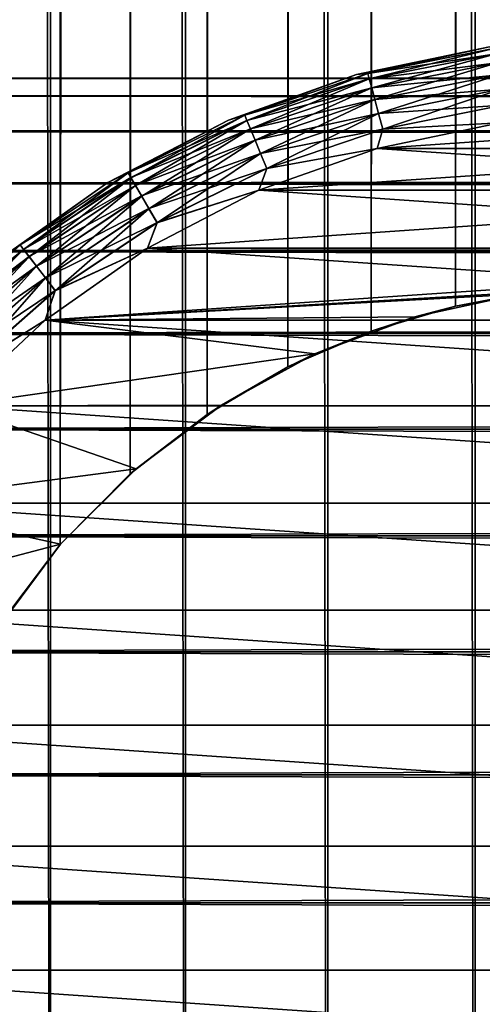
# Model space of a CAD drawing. Extents: x -265 to 265, y 0 to 1307.
# Tile 29 of 256: x -258 to -252, y 20 to 33. Entities that reach past the tile are written whole.
import ezdxf

# ---------------------------------------------------------------- set-up
doc = ezdxf.new("R2010")
doc.units = 0
doc.header["$LTSCALE"] = 81.481481
for name, color, linetype in [('101', 7, 'CONTINUOUS'), ('105', 7, 'CONTINUOUS'), ('75', 7, 'CONTINUOUS'), ('83', 7, 'CONTINUOUS'), ('84', 7, 'CONTINUOUS'), ('91', 7, 'CONTINUOUS'), ('93', 7, 'CONTINUOUS'), ('94', 7, 'CONTINUOUS'), ('97', 7, 'CONTINUOUS')]:
    doc.layers.add(name, color=color, linetype=linetype)

msp = doc.modelspace()

# ---------------------------------------------------------------- linework, layer by layer
at = {"layer": '101', "color": 7, "linetype": 'CONTINUOUS'}
for points in [[(-253.507, 32.518, -74), (-251.77, 32.879, -74), (-253.358, 32.533, -74.223), (-253.507, 32.518, -74)], [(-251.77, 32.879, -74), (-251.694, 32.864, -74.223), (-253.358, 32.533, -74.223), (-251.77, 32.879, -74)], [(-251.694, 32.864, -74.223), (-253.339, 32.461, -74.434), (-253.358, 32.533, -74.223), (-251.694, 32.864, -74.223)], [(-251.684, 32.791, -74.434), (-253.339, 32.461, -74.434), (-251.694, 32.864, -74.223), (-251.684, 32.791, -74.434)], [(-251.684, 32.791, -74.434), (-253.308, 32.346, -74.624), (-253.339, 32.461, -74.434), (-251.684, 32.791, -74.434)], [(-251.668, 32.672, -74.624), (-253.308, 32.346, -74.624), (-251.684, 32.791, -74.434), (-251.668, 32.672, -74.624)], [(-251.668, 32.672, -74.624), (-253.267, 32.193, -74.782), (-253.308, 32.346, -74.624), (-251.668, 32.672, -74.624)], [(-251.648, 32.515, -74.782), (-253.267, 32.193, -74.782), (-251.668, 32.672, -74.624), (-251.648, 32.515, -74.782)], [(-255.179, 31.924, -74), (-253.507, 32.518, -74), (-254.965, 31.987, -74.223), (-255.179, 31.924, -74)], [(-253.507, 32.518, -74), (-253.358, 32.533, -74.223), (-254.965, 31.987, -74.223), (-253.507, 32.518, -74)], [(-253.358, 32.533, -74.223), (-254.937, 31.919, -74.434), (-254.965, 31.987, -74.223), (-253.358, 32.533, -74.223)], [(-253.339, 32.461, -74.434), (-254.937, 31.919, -74.434), (-253.358, 32.533, -74.223), (-253.339, 32.461, -74.434)], [(-253.339, 32.461, -74.434), (-254.891, 31.809, -74.624), (-254.937, 31.919, -74.434), (-253.339, 32.461, -74.434)], [(-253.308, 32.346, -74.624), (-254.891, 31.809, -74.624), (-253.339, 32.461, -74.434), (-253.308, 32.346, -74.624)], [(-251.648, 32.515, -74.782), (-253.218, 32.009, -74.901), (-253.267, 32.193, -74.782), (-251.648, 32.515, -74.782)], [(-251.623, 32.327, -74.901), (-253.218, 32.009, -74.901), (-251.648, 32.515, -74.782), (-251.623, 32.327, -74.901)], [(-253.308, 32.346, -74.624), (-254.831, 31.662, -74.782), (-254.891, 31.809, -74.624), (-253.308, 32.346, -74.624)], [(-253.267, 32.193, -74.782), (-254.831, 31.662, -74.782), (-253.308, 32.346, -74.624), (-253.267, 32.193, -74.782)], [(-251.623, 32.327, -74.901), (-253.163, 31.805, -74.975), (-253.218, 32.009, -74.901), (-251.623, 32.327, -74.901)], [(-251.595, 32.117, -74.975), (-253.163, 31.805, -74.975), (-251.623, 32.327, -74.901), (-251.595, 32.117, -74.975)], [(-253.267, 32.193, -74.782), (-254.758, 31.487, -74.901), (-254.831, 31.662, -74.782), (-253.267, 32.193, -74.782)], [(-253.218, 32.009, -74.901), (-254.758, 31.487, -74.901), (-253.267, 32.193, -74.782), (-253.218, 32.009, -74.901)], [(-251.595, 32.117, -74.975), (-251.634, 31.888, -75), (-253.163, 31.805, -74.975), (-251.595, 32.117, -74.975)], [(-256.755, 31.107, -74), (-255.179, 31.924, -74), (-256.487, 31.237, -74.223), (-256.755, 31.107, -74)], [(-255.179, 31.924, -74), (-254.965, 31.987, -74.223), (-256.487, 31.237, -74.223), (-255.179, 31.924, -74)], [(-254.965, 31.987, -74.223), (-256.45, 31.172, -74.434), (-256.487, 31.237, -74.223), (-254.965, 31.987, -74.223)], [(-254.937, 31.919, -74.434), (-256.45, 31.172, -74.434), (-254.965, 31.987, -74.223), (-254.937, 31.919, -74.434)], [(-254.937, 31.919, -74.434), (-256.391, 31.069, -74.624), (-256.45, 31.172, -74.434), (-254.937, 31.919, -74.434)], [(-254.891, 31.809, -74.624), (-256.391, 31.069, -74.624), (-254.937, 31.919, -74.434), (-254.891, 31.809, -74.624)], [(-253.218, 32.009, -74.901), (-254.677, 31.291, -74.975), (-254.758, 31.487, -74.901), (-253.218, 32.009, -74.901)], [(-253.163, 31.805, -74.975), (-254.677, 31.291, -74.975), (-253.218, 32.009, -74.901), (-253.163, 31.805, -74.975)], [(-254.891, 31.809, -74.624), (-256.311, 30.932, -74.782), (-256.391, 31.069, -74.624), (-254.891, 31.809, -74.624)], [(-254.831, 31.662, -74.782), (-256.311, 30.932, -74.782), (-254.891, 31.809, -74.624), (-254.831, 31.662, -74.782)], [(-253.163, 31.805, -74.975), (-253.238, 31.555, -75), (-254.677, 31.291, -74.975), (-253.163, 31.805, -74.975)], [(-251.634, 31.888, -75), (-253.238, 31.555, -75), (-253.163, 31.805, -74.975), (-251.634, 31.888, -75)], [(-254.831, 31.662, -74.782), (-256.217, 30.767, -74.901), (-256.311, 30.932, -74.782), (-254.831, 31.662, -74.782)], [(-254.758, 31.487, -74.901), (-256.217, 30.767, -74.901), (-254.831, 31.662, -74.782), (-254.758, 31.487, -74.901)], [(-253.238, 31.555, -75), (-254.781, 31.007, -75), (-254.677, 31.291, -74.975), (-253.238, 31.555, -75)], [(-254.758, 31.487, -74.901), (-256.111, 30.584, -74.975), (-256.217, 30.767, -74.901), (-254.758, 31.487, -74.901)], [(-254.677, 31.291, -74.975), (-256.111, 30.584, -74.975), (-254.758, 31.487, -74.901), (-254.677, 31.291, -74.975)], [(-254.677, 31.291, -74.975), (-254.781, 31.007, -75), (-256.111, 30.584, -74.975), (-254.677, 31.291, -74.975)], [(-256.755, 31.107, -74), (-256.487, 31.237, -74.223), (-257.899, 30.294, -74.223), (-256.755, 31.107, -74)], [(-256.487, 31.237, -74.223), (-257.854, 30.235, -74.434), (-257.899, 30.294, -74.223), (-256.487, 31.237, -74.223)], [(-256.45, 31.172, -74.434), (-257.854, 30.235, -74.434), (-256.487, 31.237, -74.223), (-256.45, 31.172, -74.434)], [(-256.45, 31.172, -74.434), (-257.781, 30.14, -74.624), (-257.854, 30.235, -74.434), (-256.45, 31.172, -74.434)], [(-256.391, 31.069, -74.624), (-257.781, 30.14, -74.624), (-256.45, 31.172, -74.434), (-256.391, 31.069, -74.624)], [(-258.204, 30.084, -74), (-256.755, 31.107, -74), (-257.899, 30.294, -74.223), (-258.204, 30.084, -74)], [(-256.391, 31.069, -74.624), (-257.684, 30.014, -74.782), (-257.781, 30.14, -74.624), (-256.391, 31.069, -74.624)], [(-256.311, 30.932, -74.782), (-257.684, 30.014, -74.782), (-256.391, 31.069, -74.624), (-256.311, 30.932, -74.782)], [(-254.781, 31.007, -75), (-256.235, 30.253, -75), (-256.111, 30.584, -74.975), (-254.781, 31.007, -75)], [(-256.311, 30.932, -74.782), (-257.569, 29.864, -74.901), (-257.684, 30.014, -74.782), (-256.311, 30.932, -74.782)], [(-256.217, 30.767, -74.901), (-257.569, 29.864, -74.901), (-256.311, 30.932, -74.782), (-256.217, 30.767, -74.901)], [(-256.217, 30.767, -74.901), (-257.44, 29.696, -74.975), (-257.569, 29.864, -74.901), (-256.217, 30.767, -74.901)], [(-256.111, 30.584, -74.975), (-257.44, 29.696, -74.975), (-256.217, 30.767, -74.901), (-256.111, 30.584, -74.975)], [(-256.111, 30.584, -74.975), (-256.235, 30.253, -75), (-257.44, 29.696, -74.975), (-256.111, 30.584, -74.975)], [(-258.204, 30.084, -74), (-257.899, 30.294, -74.223), (-259.175, 29.175, -74.223), (-258.204, 30.084, -74)], [(-257.899, 30.294, -74.223), (-259.122, 29.122, -74.434), (-259.175, 29.175, -74.223), (-257.899, 30.294, -74.223)], [(-257.854, 30.235, -74.434), (-259.122, 29.122, -74.434), (-257.899, 30.294, -74.223), (-257.854, 30.235, -74.434)], [(-257.854, 30.235, -74.434), (-259.038, 29.038, -74.624), (-259.122, 29.122, -74.434), (-257.854, 30.235, -74.434)], [(-257.781, 30.14, -74.624), (-259.038, 29.038, -74.624), (-257.854, 30.235, -74.434), (-257.781, 30.14, -74.624)], [(-256.235, 30.253, -75), (-257.573, 29.309, -75), (-257.44, 29.696, -74.975), (-256.235, 30.253, -75)], [(-257.781, 30.14, -74.624), (-258.926, 28.926, -74.782), (-259.038, 29.038, -74.624), (-257.781, 30.14, -74.624)], [(-257.684, 30.014, -74.782), (-258.926, 28.926, -74.782), (-257.781, 30.14, -74.624), (-257.684, 30.014, -74.782)], [(-257.684, 30.014, -74.782), (-258.792, 28.792, -74.901), (-258.926, 28.926, -74.782), (-257.684, 30.014, -74.782)], [(-257.569, 29.864, -74.901), (-258.792, 28.792, -74.901), (-257.684, 30.014, -74.782), (-257.569, 29.864, -74.901)], [(-257.569, 29.864, -74.901), (-258.642, 28.642, -74.975), (-258.792, 28.792, -74.901), (-257.569, 29.864, -74.901)], [(-257.44, 29.696, -74.975), (-258.642, 28.642, -74.975), (-257.569, 29.864, -74.901), (-257.44, 29.696, -74.975)], [(-257.44, 29.696, -74.975), (-257.573, 29.309, -75), (-258.642, 28.642, -74.975), (-257.44, 29.696, -74.975)], [(-257.573, 29.309, -75), (-258.77, 28.191, -75), (-258.642, 28.642, -74.975), (-257.573, 29.309, -75)]]:
    msp.add_3dface(points, dxfattribs=at)
at = {"layer": '105', "color": 7, "linetype": 'CONTINUOUS'}
for points in [[(-251.77, 32.879, -26), (-253.507, 32.518, -26), (-253.358, 32.533, -25.779), (-251.77, 32.879, -26)], [(-251.77, 32.879, -26), (-253.358, 32.533, -25.779), (-251.694, 32.864, -25.779), (-251.77, 32.879, -26)], [(-253.358, 32.533, -25.779), (-251.684, 32.791, -25.567), (-251.694, 32.864, -25.779), (-253.358, 32.533, -25.779)], [(-253.339, 32.462, -25.567), (-251.684, 32.791, -25.567), (-253.358, 32.533, -25.779), (-253.339, 32.462, -25.567)], [(-253.339, 32.462, -25.567), (-251.668, 32.673, -25.377), (-251.684, 32.791, -25.567), (-253.339, 32.462, -25.567)], [(-253.308, 32.347, -25.377), (-251.668, 32.673, -25.377), (-253.339, 32.462, -25.567), (-253.308, 32.347, -25.377)], [(-253.308, 32.347, -25.377), (-251.648, 32.516, -25.218), (-251.668, 32.673, -25.377), (-253.308, 32.347, -25.377)], [(-253.507, 32.518, -26), (-255.179, 31.924, -26), (-254.965, 31.988, -25.779), (-253.507, 32.518, -26)], [(-253.507, 32.518, -26), (-254.965, 31.988, -25.779), (-253.358, 32.533, -25.779), (-253.507, 32.518, -26)], [(-254.965, 31.988, -25.779), (-253.339, 32.462, -25.567), (-253.358, 32.533, -25.779), (-254.965, 31.988, -25.779)], [(-254.937, 31.919, -25.567), (-253.339, 32.462, -25.567), (-254.965, 31.988, -25.779), (-254.937, 31.919, -25.567)], [(-254.937, 31.919, -25.567), (-253.308, 32.347, -25.377), (-253.339, 32.462, -25.567), (-254.937, 31.919, -25.567)], [(-253.267, 32.194, -25.218), (-251.648, 32.516, -25.218), (-253.308, 32.347, -25.377), (-253.267, 32.194, -25.218)], [(-253.267, 32.194, -25.218), (-251.623, 32.328, -25.099), (-251.648, 32.516, -25.218), (-253.267, 32.194, -25.218)], [(-254.892, 31.809, -25.377), (-253.308, 32.347, -25.377), (-254.937, 31.919, -25.567), (-254.892, 31.809, -25.377)], [(-254.892, 31.809, -25.377), (-253.267, 32.194, -25.218), (-253.308, 32.347, -25.377), (-254.892, 31.809, -25.377)], [(-253.218, 32.01, -25.099), (-251.623, 32.328, -25.099), (-253.267, 32.194, -25.218), (-253.218, 32.01, -25.099)], [(-253.218, 32.01, -25.099), (-251.595, 32.118, -25.025), (-251.623, 32.328, -25.099), (-253.218, 32.01, -25.099)], [(-254.831, 31.663, -25.218), (-253.267, 32.194, -25.218), (-254.892, 31.809, -25.377), (-254.831, 31.663, -25.218)], [(-254.831, 31.663, -25.218), (-253.218, 32.01, -25.099), (-253.267, 32.194, -25.218), (-254.831, 31.663, -25.218)], [(-253.163, 31.806, -25.025), (-251.595, 32.118, -25.025), (-253.218, 32.01, -25.099), (-253.163, 31.806, -25.025)], [(-253.163, 31.806, -25.025), (-251.634, 31.888, -25), (-251.595, 32.118, -25.025), (-253.163, 31.806, -25.025)], [(-255.179, 31.924, -26), (-256.755, 31.107, -26), (-256.488, 31.237, -25.779), (-255.179, 31.924, -26)], [(-255.179, 31.924, -26), (-256.488, 31.237, -25.779), (-254.965, 31.988, -25.779), (-255.179, 31.924, -26)], [(-256.488, 31.237, -25.779), (-254.937, 31.919, -25.567), (-254.965, 31.988, -25.779), (-256.488, 31.237, -25.779)], [(-256.451, 31.173, -25.567), (-254.937, 31.919, -25.567), (-256.488, 31.237, -25.779), (-256.451, 31.173, -25.567)], [(-256.451, 31.173, -25.567), (-254.892, 31.809, -25.377), (-254.937, 31.919, -25.567), (-256.451, 31.173, -25.567)], [(-254.758, 31.488, -25.099), (-253.218, 32.01, -25.099), (-254.831, 31.663, -25.218), (-254.758, 31.488, -25.099)], [(-254.758, 31.488, -25.099), (-253.163, 31.806, -25.025), (-253.218, 32.01, -25.099), (-254.758, 31.488, -25.099)], [(-256.391, 31.07, -25.377), (-254.892, 31.809, -25.377), (-256.451, 31.173, -25.567), (-256.391, 31.07, -25.377)], [(-256.391, 31.07, -25.377), (-254.831, 31.663, -25.218), (-254.892, 31.809, -25.377), (-256.391, 31.07, -25.377)], [(-254.677, 31.292, -25.025), (-253.163, 31.806, -25.025), (-254.758, 31.488, -25.099), (-254.677, 31.292, -25.025)], [(-254.677, 31.292, -25.025), (-253.238, 31.555, -25), (-253.163, 31.806, -25.025), (-254.677, 31.292, -25.025)], [(-253.238, 31.555, -25), (-251.634, 31.888, -25), (-253.163, 31.806, -25.025), (-253.238, 31.555, -25)], [(-256.312, 30.933, -25.218), (-254.831, 31.663, -25.218), (-256.391, 31.07, -25.377), (-256.312, 30.933, -25.218)], [(-256.312, 30.933, -25.218), (-254.758, 31.488, -25.099), (-254.831, 31.663, -25.218), (-256.312, 30.933, -25.218)], [(-254.781, 31.007, -25), (-253.238, 31.555, -25), (-254.677, 31.292, -25.025), (-254.781, 31.007, -25)], [(-256.217, 30.768, -25.099), (-254.758, 31.488, -25.099), (-256.312, 30.933, -25.218), (-256.217, 30.768, -25.099)], [(-256.217, 30.768, -25.099), (-254.677, 31.292, -25.025), (-254.758, 31.488, -25.099), (-256.217, 30.768, -25.099)], [(-256.111, 30.585, -25.025), (-254.677, 31.292, -25.025), (-256.217, 30.768, -25.099), (-256.111, 30.585, -25.025)], [(-256.111, 30.585, -25.025), (-254.781, 31.007, -25), (-254.677, 31.292, -25.025), (-256.111, 30.585, -25.025)], [(-256.755, 31.107, -26), (-257.899, 30.294, -25.779), (-256.488, 31.237, -25.779), (-256.755, 31.107, -26)], [(-257.899, 30.294, -25.779), (-256.451, 31.173, -25.567), (-256.488, 31.237, -25.779), (-257.899, 30.294, -25.779)], [(-257.854, 30.235, -25.567), (-256.451, 31.173, -25.567), (-257.899, 30.294, -25.779), (-257.854, 30.235, -25.567)], [(-257.854, 30.235, -25.567), (-256.391, 31.07, -25.377), (-256.451, 31.173, -25.567), (-257.854, 30.235, -25.567)], [(-256.755, 31.107, -26), (-258.204, 30.084, -26), (-257.899, 30.294, -25.779), (-256.755, 31.107, -26)], [(-257.781, 30.141, -25.377), (-256.391, 31.07, -25.377), (-257.854, 30.235, -25.567), (-257.781, 30.141, -25.377)], [(-257.781, 30.141, -25.377), (-256.312, 30.933, -25.218), (-256.391, 31.07, -25.377), (-257.781, 30.141, -25.377)], [(-256.235, 30.253, -25), (-254.781, 31.007, -25), (-256.111, 30.585, -25.025), (-256.235, 30.253, -25)], [(-257.685, 30.015, -25.218), (-256.312, 30.933, -25.218), (-257.781, 30.141, -25.377), (-257.685, 30.015, -25.218)], [(-257.685, 30.015, -25.218), (-256.217, 30.768, -25.099), (-256.312, 30.933, -25.218), (-257.685, 30.015, -25.218)], [(-257.569, 29.865, -25.099), (-256.217, 30.768, -25.099), (-257.685, 30.015, -25.218), (-257.569, 29.865, -25.099)], [(-257.569, 29.865, -25.099), (-256.111, 30.585, -25.025), (-256.217, 30.768, -25.099), (-257.569, 29.865, -25.099)], [(-257.441, 29.697, -25.025), (-256.111, 30.585, -25.025), (-257.569, 29.865, -25.099), (-257.441, 29.697, -25.025)], [(-257.441, 29.697, -25.025), (-256.235, 30.253, -25), (-256.111, 30.585, -25.025), (-257.441, 29.697, -25.025)], [(-258.204, 30.084, -26), (-259.175, 29.175, -25.779), (-257.899, 30.294, -25.779), (-258.204, 30.084, -26)], [(-259.175, 29.175, -25.779), (-257.854, 30.235, -25.567), (-257.899, 30.294, -25.779), (-259.175, 29.175, -25.779)], [(-259.123, 29.123, -25.567), (-257.854, 30.235, -25.567), (-259.175, 29.175, -25.779), (-259.123, 29.123, -25.567)], [(-259.123, 29.123, -25.567), (-257.781, 30.141, -25.377), (-257.854, 30.235, -25.567), (-259.123, 29.123, -25.567)], [(-257.573, 29.309, -25), (-256.235, 30.253, -25), (-257.441, 29.697, -25.025), (-257.573, 29.309, -25)], [(-259.038, 29.038, -25.377), (-257.781, 30.141, -25.377), (-259.123, 29.123, -25.567), (-259.038, 29.038, -25.377)], [(-259.038, 29.038, -25.377), (-257.685, 30.015, -25.218), (-257.781, 30.141, -25.377), (-259.038, 29.038, -25.377)], [(-258.926, 28.926, -25.218), (-257.685, 30.015, -25.218), (-259.038, 29.038, -25.377), (-258.926, 28.926, -25.218)], [(-258.926, 28.926, -25.218), (-257.569, 29.865, -25.099), (-257.685, 30.015, -25.218), (-258.926, 28.926, -25.218)], [(-258.792, 28.792, -25.099), (-257.569, 29.865, -25.099), (-258.926, 28.926, -25.218), (-258.792, 28.792, -25.099)], [(-258.792, 28.792, -25.099), (-257.441, 29.697, -25.025), (-257.569, 29.865, -25.099), (-258.792, 28.792, -25.099)], [(-258.643, 28.643, -25.025), (-257.441, 29.697, -25.025), (-258.792, 28.792, -25.099), (-258.643, 28.643, -25.025)], [(-258.643, 28.643, -25.025), (-257.573, 29.309, -25), (-257.441, 29.697, -25.025), (-258.643, 28.643, -25.025)], [(-258.77, 28.191, -25), (-257.573, 29.309, -25), (-258.643, 28.643, -25.025), (-258.77, 28.191, -25)]]:
    msp.add_3dface(points, dxfattribs=at)
at = {"layer": '75', "color": 7, "linetype": 'CONTINUOUS'}
for points in [[(-263, 32.471, 28.353), (-263, 32.239, 30.043), (263, 32.471, 28.353), (-263, 32.471, 28.353)], [(263, 32.471, 28.353), (-263, 32.239, 30.043), (263, 32.239, 30.043), (263, 32.471, 28.353)], [(-263, 32.471, 26.647), (-263, 32.471, 28.353), (263, 32.471, 26.647), (-263, 32.471, 26.647)], [(263, 32.471, 26.647), (-263, 32.471, 28.353), (263, 32.471, 28.353), (263, 32.471, 26.647)], [(-263, 32.239, 24.957), (-263, 32.471, 26.647), (263, 32.239, 24.957), (-263, 32.239, 24.957)], [(263, 32.239, 24.957), (-263, 32.471, 26.647), (263, 32.471, 26.647), (263, 32.239, 24.957)], [(-263, 32.239, 30.043), (-263, 31.778, 31.686), (263, 32.239, 30.043), (-263, 32.239, 30.043)], [(263, 32.239, 30.043), (-263, 31.778, 31.686), (263, 31.778, 31.686), (263, 32.239, 30.043)], [(-263, 31.778, 23.314), (-263, 32.239, 24.957), (263, 31.778, 23.314), (-263, 31.778, 23.314)], [(263, 31.778, 23.314), (-263, 32.239, 24.957), (263, 32.239, 24.957), (263, 31.778, 23.314)], [(-263, 31.778, 31.686), (-263, 31.099, 33.251), (263, 31.778, 31.686), (-263, 31.778, 31.686)], [(263, 31.778, 31.686), (-263, 31.099, 33.251), (263, 31.099, 33.251), (263, 31.778, 31.686)], [(-263, 31.099, 21.749), (-263, 31.778, 23.314), (263, 31.099, 21.749), (-263, 31.099, 21.749)], [(263, 31.099, 21.749), (-263, 31.778, 23.314), (263, 31.778, 23.314), (263, 31.099, 21.749)], [(-263, 31.099, 33.251), (-263, 30.212, 34.709), (263, 31.099, 33.251), (-263, 31.099, 33.251)], [(263, 31.099, 33.251), (-263, 30.212, 34.709), (263, 30.212, 34.709), (263, 31.099, 33.251)], [(-263, 30.212, 20.291), (-263, 31.099, 21.749), (263, 30.212, 20.291), (-263, 30.212, 20.291)], [(263, 30.212, 20.291), (-263, 31.099, 21.749), (263, 31.099, 21.749), (263, 30.212, 20.291)], [(-263, 30.212, 34.709), (-263, 29.135, 36.032), (263, 30.212, 34.709), (-263, 30.212, 34.709)], [(263, 30.212, 34.709), (-263, 29.135, 36.032), (263, 29.135, 36.032), (263, 30.212, 34.709)], [(-263, 29.135, 18.968), (-263, 30.212, 20.291), (263, 29.135, 18.968), (-263, 29.135, 18.968)], [(263, 29.135, 18.968), (-263, 30.212, 20.291), (263, 30.212, 20.291), (263, 29.135, 18.968)], [(-263, 29.135, 36.032), (-263, 27.889, 37.196), (263, 29.135, 36.032), (-263, 29.135, 36.032)], [(263, 29.135, 36.032), (-263, 27.889, 37.196), (263, 27.889, 37.196), (263, 29.135, 36.032)], [(-263, 27.889, 17.804), (-263, 29.135, 18.968), (263, 27.889, 17.804), (-263, 27.889, 17.804)], [(263, 27.889, 17.804), (-263, 29.135, 18.968), (263, 29.135, 18.968), (263, 27.889, 17.804)], [(-263, 27.889, 37.196), (-263, 26.495, 38.18), (263, 27.889, 37.196), (-263, 27.889, 37.196)], [(263, 27.889, 37.196), (-263, 26.495, 38.18), (263, 26.495, 38.18), (263, 27.889, 37.196)], [(-263, 26.495, 16.82), (-263, 27.889, 17.804), (263, 26.495, 16.82), (-263, 26.495, 16.82)], [(263, 26.495, 16.82), (-263, 27.889, 17.804), (263, 27.889, 17.804), (263, 26.495, 16.82)], [(-263, 26.495, 38.18), (-263, 24.98, 38.965), (263, 26.495, 38.18), (-263, 26.495, 38.18)], [(263, 26.495, 38.18), (-263, 24.98, 38.965), (263, 24.98, 38.965), (263, 26.495, 38.18)], [(-263, 24.98, 16.035), (-263, 26.495, 16.82), (263, 24.98, 16.035), (-263, 24.98, 16.035)], [(263, 24.98, 16.035), (-263, 26.495, 16.82), (263, 26.495, 16.82), (263, 24.98, 16.035)], [(-263, 24.98, 38.965), (-263, 23.372, 39.536), (263, 24.98, 38.965), (-263, 24.98, 38.965)], [(263, 24.98, 38.965), (-263, 23.372, 39.536), (263, 23.372, 39.536), (263, 24.98, 38.965)], [(-263, 23.372, 15.464), (-263, 24.98, 16.035), (263, 23.372, 15.464), (-263, 23.372, 15.464)], [(263, 23.372, 15.464), (-263, 24.98, 16.035), (263, 24.98, 16.035), (263, 23.372, 15.464)], [(-263, 23.372, 39.536), (-263, 21.702, 39.884), (263, 23.372, 39.536), (-263, 23.372, 39.536)], [(263, 23.372, 39.536), (-263, 21.702, 39.884), (263, 21.702, 39.884), (263, 23.372, 39.536)], [(-263, 21.702, 15.116), (-263, 23.372, 15.464), (263, 21.702, 15.116), (-263, 21.702, 15.116)], [(263, 21.702, 15.116), (-263, 23.372, 15.464), (263, 23.372, 15.464), (263, 21.702, 15.116)], [(-263, 21.702, 39.884), (-263, 20, 40), (263, 21.702, 39.884), (-263, 21.702, 39.884)], [(263, 21.702, 39.884), (-263, 20, 40), (263, 20, 40), (263, 21.702, 39.884)], [(-263, 20, 15), (-263, 21.702, 15.116), (263, 20, 15), (-263, 20, 15)], [(263, 20, 15), (-263, 21.702, 15.116), (263, 21.702, 15.116), (263, 20, 15)]]:
    msp.add_3dface(points, dxfattribs=at)
at = {"layer": '83', "color": 7, "linetype": 'CONTINUOUS'}
for points in [[(-259.131, 1, 11.9), (-257.5, 1, 12.99), (-259.131, 1299, 11.9), (-259.131, 1, 11.9)], [(-259.131, 1299, 11.9), (-257.5, 1, 12.99), (-257.5, 1299, 12.99), (-259.131, 1299, 11.9)], [(-257.5, 1, 12.99), (-255.74, 1, 13.858), (-257.5, 1299, 12.99), (-257.5, 1, 12.99)], [(-257.5, 1299, 12.99), (-255.74, 1, 13.858), (-255.74, 1299, 13.858), (-257.5, 1299, 12.99)], [(-255.74, 1, 13.858), (-253.882, 1, 14.489), (-255.74, 1299, 13.858), (-255.74, 1, 13.858)], [(-255.74, 1299, 13.858), (-253.882, 1, 14.489), (-253.882, 1299, 14.489), (-255.74, 1299, 13.858)], [(-253.882, 1, 14.489), (-251.958, 1, 14.872), (-253.882, 1299, 14.489), (-253.882, 1, 14.489)], [(-253.882, 1299, 14.489), (-251.958, 1, 14.872), (-251.958, 1299, 14.872), (-253.882, 1299, 14.489)], [(-251.958, 1, 14.872), (-250, 1, 15), (-251.958, 1299, 14.872), (-251.958, 1, 14.872)], [(-251.958, 1299, 14.872), (-250, 1, 15), (-250, 1299, 15), (-251.958, 1299, 14.872)]]:
    msp.add_3dface(points, dxfattribs=at)
at = {"layer": '84', "color": 7, "linetype": 'CONTINUOUS'}
for points in [[(-258.153, 1274.653, -12.591), (-257.374, 1273.621, -13.062), (-258.153, 25.347, -12.591), (-258.153, 1274.653, -12.591)], [(-258.153, 25.347, -12.591), (-257.374, 1273.621, -13.062), (-257.374, 26.379, -13.063), (-258.153, 25.347, -12.591)], [(-257.374, 1273.621, -13.062), (-256.461, 1272.698, -13.537), (-257.374, 26.379, -13.063), (-257.374, 1273.621, -13.062)], [(-257.374, 26.379, -13.063), (-256.461, 1272.698, -13.537), (-256.461, 27.302, -13.537), (-257.374, 26.379, -13.063)], [(-256.461, 1272.698, -13.537), (-255.458, 1271.921, -13.972), (-256.461, 27.302, -13.537), (-256.461, 1272.698, -13.537)], [(-256.461, 27.302, -13.537), (-255.458, 1271.921, -13.972), (-255.458, 28.079, -13.972), (-256.461, 27.302, -13.537)], [(-255.458, 1271.921, -13.972), (-254.401, 1271.3, -14.34), (-255.458, 28.079, -13.972), (-255.458, 1271.921, -13.972)], [(-255.458, 28.079, -13.972), (-254.401, 1271.3, -14.34), (-254.401, 28.7, -14.34), (-255.458, 28.079, -13.972)], [(-254.401, 1271.3, -14.34), (-253.314, 1270.831, -14.629), (-254.401, 28.7, -14.34), (-254.401, 1271.3, -14.34)], [(-254.401, 28.7, -14.34), (-253.314, 1270.831, -14.629), (-253.314, 29.169, -14.629), (-254.401, 28.7, -14.34)], [(-253.314, 1270.831, -14.629), (-252.214, 1270.505, -14.836), (-253.314, 29.169, -14.629), (-253.314, 1270.831, -14.629)], [(-253.314, 29.169, -14.629), (-252.214, 1270.505, -14.836), (-252.214, 29.495, -14.836), (-253.314, 29.169, -14.629)], [(-252.214, 1270.505, -14.836), (-251.108, 1270.313, -14.959), (-252.214, 29.495, -14.836), (-252.214, 1270.505, -14.836)], [(-252.214, 29.495, -14.836), (-251.108, 1270.313, -14.959), (-251.108, 29.687, -14.959), (-252.214, 29.495, -14.836)]]:
    msp.add_3dface(points, dxfattribs=at)
at = {"layer": '91', "color": 7, "linetype": 'CONTINUOUS'}
for points in [[(-252.747, 29.355, -25), (-252.214, 29.495, -14.836), (-251.388, 29.651, -25), (-252.747, 29.355, -25)], [(-252.214, 29.495, -14.836), (-251.108, 29.687, -14.959), (-251.388, 29.651, -25), (-252.214, 29.495, -14.836)], [(-253.314, 29.169, -14.629), (-252.214, 29.495, -14.836), (-252.747, 29.355, -25), (-253.314, 29.169, -14.629)], [(-254.05, 28.869, -25), (-253.314, 29.169, -14.629), (-252.747, 29.355, -25), (-254.05, 28.869, -25)], [(-254.401, 28.7, -14.34), (-253.314, 29.169, -14.629), (-254.05, 28.869, -25), (-254.401, 28.7, -14.34)], [(-255.271, 28.202, -25), (-254.401, 28.7, -14.34), (-254.05, 28.869, -25), (-255.271, 28.202, -25)], [(-255.458, 28.079, -13.972), (-254.401, 28.7, -14.34), (-255.271, 28.202, -25), (-255.458, 28.079, -13.972)], [(-256.385, 27.369, -25), (-255.458, 28.079, -13.972), (-255.271, 28.202, -25), (-256.385, 27.369, -25)], [(-256.461, 27.302, -13.537), (-255.458, 28.079, -13.972), (-256.385, 27.369, -25), (-256.461, 27.302, -13.537)], [(-257.374, 26.379, -13.063), (-256.461, 27.302, -13.537), (-257.369, 26.385, -25), (-257.374, 26.379, -13.063)], [(-257.369, 26.385, -25), (-256.461, 27.302, -13.537), (-256.385, 27.369, -25), (-257.369, 26.385, -25)], [(-258.202, 25.271, -25), (-257.374, 26.379, -13.063), (-257.369, 26.385, -25), (-258.202, 25.271, -25)], [(-258.153, 25.347, -12.591), (-257.374, 26.379, -13.063), (-258.202, 25.271, -25), (-258.153, 25.347, -12.591)]]:
    msp.add_3dface(points, dxfattribs=at)
at = {"layer": '93', "color": 7, "linetype": 'CONTINUOUS'}
for points in [[(-251.634, 31.888, -25), (-253.238, 31.555, -25), (-248.366, 31.888, -25), (-251.634, 31.888, -25)], [(-248.366, 31.888, -25), (-253.238, 31.555, -25), (-246.762, 31.555, -25), (-248.366, 31.888, -25)], [(-253.238, 31.555, -25), (-254.781, 31.007, -25), (-246.762, 31.555, -25), (-253.238, 31.555, -25)], [(-246.762, 31.555, -25), (-254.781, 31.007, -25), (-245.219, 31.007, -25), (-246.762, 31.555, -25)], [(-254.781, 31.007, -25), (-256.235, 30.253, -25), (-245.219, 31.007, -25), (-254.781, 31.007, -25)], [(-245.219, 31.007, -25), (-256.235, 30.253, -25), (-243.765, 30.253, -25), (-245.219, 31.007, -25)], [(-257.573, 29.309, -25), (-250, 29.75, -25), (-243.765, 30.253, -25), (-257.573, 29.309, -25)], [(-256.235, 30.253, -25), (-257.573, 29.309, -25), (-243.765, 30.253, -25), (-256.235, 30.253, -25)], [(-251.388, 29.651, -25), (-250, 29.75, -25), (-257.573, 29.309, -25), (-251.388, 29.651, -25)], [(-252.747, 29.355, -25), (-251.388, 29.651, -25), (-257.573, 29.309, -25), (-252.747, 29.355, -25)], [(-254.05, 28.869, -25), (-252.747, 29.355, -25), (-257.573, 29.309, -25), (-254.05, 28.869, -25)], [(-258.77, 28.191, -25), (-254.05, 28.869, -25), (-257.573, 29.309, -25), (-258.77, 28.191, -25)], [(-255.271, 28.202, -25), (-254.05, 28.869, -25), (-258.77, 28.191, -25), (-255.271, 28.202, -25)], [(-259.804, 26.92, -25), (-256.385, 27.369, -25), (-258.77, 28.191, -25), (-259.804, 26.92, -25)], [(-256.385, 27.369, -25), (-255.271, 28.202, -25), (-258.77, 28.191, -25), (-256.385, 27.369, -25)], [(-257.369, 26.385, -25), (-256.385, 27.369, -25), (-259.804, 26.92, -25), (-257.369, 26.385, -25)], [(-260.655, 25.521, -25), (-257.369, 26.385, -25), (-259.804, 26.92, -25), (-260.655, 25.521, -25)], [(-258.202, 25.271, -25), (-257.369, 26.385, -25), (-260.655, 25.521, -25), (-258.202, 25.271, -25)]]:
    msp.add_3dface(points, dxfattribs=at)
at = {"layer": '94', "color": 7, "linetype": 'CONTINUOUS'}
for points in [[(-253.238, 31.555, -75), (-251.634, 31.888, -75), (-246.762, 31.555, -75), (-253.238, 31.555, -75)], [(-254.781, 31.007, -75), (-253.238, 31.555, -75), (-245.219, 31.007, -75), (-254.781, 31.007, -75)], [(-245.219, 31.007, -75), (-253.238, 31.555, -75), (-246.762, 31.555, -75), (-245.219, 31.007, -75)], [(-256.235, 30.253, -75), (-254.781, 31.007, -75), (-243.765, 30.253, -75), (-256.235, 30.253, -75)], [(-243.765, 30.253, -75), (-254.781, 31.007, -75), (-245.219, 31.007, -75), (-243.765, 30.253, -75)], [(-257.573, 29.309, -75), (-256.235, 30.253, -75), (-242.427, 29.309, -75), (-257.573, 29.309, -75)], [(-242.427, 29.309, -75), (-256.235, 30.253, -75), (-243.765, 30.253, -75), (-242.427, 29.309, -75)], [(-258.77, 28.191, -75), (-257.573, 29.309, -75), (-241.23, 28.191, -75), (-258.77, 28.191, -75)], [(-241.23, 28.191, -75), (-257.573, 29.309, -75), (-242.427, 29.309, -75), (-241.23, 28.191, -75)], [(-259.804, 26.92, -75), (-258.77, 28.191, -75), (-240.196, 26.92, -75), (-259.804, 26.92, -75)], [(-240.196, 26.92, -75), (-258.77, 28.191, -75), (-241.23, 28.191, -75), (-240.196, 26.92, -75)], [(-260.655, 25.521, -75), (-259.804, 26.92, -75), (-239.345, 25.521, -75), (-260.655, 25.521, -75)], [(-239.345, 25.521, -75), (-259.804, 26.92, -75), (-240.196, 26.92, -75), (-239.345, 25.521, -75)], [(-261.307, 24.019, -75), (-260.655, 25.521, -75), (-238.693, 24.019, -75), (-261.307, 24.019, -75)], [(-238.693, 24.019, -75), (-260.655, 25.521, -75), (-239.345, 25.521, -75), (-238.693, 24.019, -75)], [(-261.749, 22.441, -75), (-261.307, 24.019, -75), (-238.251, 22.441, -75), (-261.749, 22.441, -75)], [(-238.251, 22.441, -75), (-261.307, 24.019, -75), (-238.693, 24.019, -75), (-238.251, 22.441, -75)], [(-261.972, 20.819, -75), (-261.749, 22.441, -75), (-238.028, 20.819, -75), (-261.972, 20.819, -75)], [(-238.028, 20.819, -75), (-261.749, 22.441, -75), (-238.251, 22.441, -75), (-238.028, 20.819, -75)], [(-261.972, 19.181, -75), (-261.972, 20.819, -75), (-238.028, 19.181, -75), (-261.972, 19.181, -75)], [(-238.028, 19.181, -75), (-261.972, 20.819, -75), (-238.028, 20.819, -75), (-238.028, 19.181, -75)]]:
    msp.add_3dface(points, dxfattribs=at)
at = {"layer": '97', "color": 7, "linetype": 'CONTINUOUS'}
for points in [[(-251.77, 32.879, -74), (-253.507, 32.518, -74), (-251.77, 32.879, -26), (-251.77, 32.879, -74)], [(-251.77, 32.879, -26), (-253.507, 32.518, -74), (-253.507, 32.518, -26), (-251.77, 32.879, -26)], [(-253.507, 32.518, -74), (-255.179, 31.924, -74), (-253.507, 32.518, -26), (-253.507, 32.518, -74)], [(-253.507, 32.518, -26), (-255.179, 31.924, -74), (-255.179, 31.924, -26), (-253.507, 32.518, -26)], [(-255.179, 31.924, -74), (-256.755, 31.107, -74), (-255.179, 31.924, -26), (-255.179, 31.924, -74)], [(-255.179, 31.924, -26), (-256.755, 31.107, -74), (-256.755, 31.107, -26), (-255.179, 31.924, -26)], [(-256.755, 31.107, -74), (-258.204, 30.084, -74), (-256.755, 31.107, -26), (-256.755, 31.107, -74)], [(-256.755, 31.107, -26), (-258.204, 30.084, -74), (-258.204, 30.084, -26), (-256.755, 31.107, -26)]]:
    msp.add_3dface(points, dxfattribs=at)

doc.saveas('drawing.dxf')
